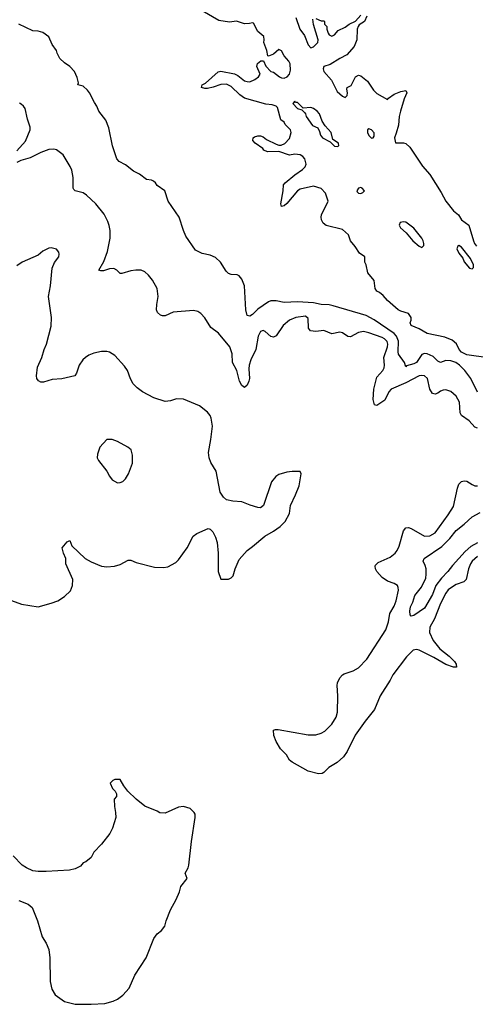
# Model space of a CAD drawing. Header units: inches. Extents: x 2220522 to 2384314, y 721474 to 893490.
# Tile 74 of 256: x 2275351 to 2278794, y 770059 to 777503. Entities that reach past the tile are written whole.
import ezdxf

# ---------------------------------------------------------------- set-up
doc = ezdxf.new("R2010")
doc.units = ezdxf.units.IN
doc.header["$MEASUREMENT"] = 0
doc.layers.add('C2777', color=7, linetype='Continuous')

msp = doc.modelspace()

# ---------------------------------------------------------------- linework, layer by layer
at = {"layer": 'C2777', "color": 5}
for points, elevation in [([(2278890, 774947.3), (2278729.2, 774970), (2278689.6, 774990), (2278672.3, 775010), (2278651.4, 775051.4), (2278619.4, 775079.4), (2278562.7, 775102.7), (2278430, 775129.7), (2278370, 775166.2), (2278309.3, 775190), (2278302.7, 775210), (2278309.2, 775230), (2278309.2, 775250), (2278290, 775282), (2278230, 775299), (2278210, 775309.3), (2278130, 775379.5), (2278097, 775417), (2278070, 775439.3), (2278049, 775450), (2278037.2, 775470), (2278029.2, 775530), (2277980.9, 775590), (2277969.1, 775649.1), (2277958, 775670), (2277958, 775710), (2277918, 775738), (2277886.8, 775786.8), (2277849.6, 775829.6), (2277836, 775876), (2277790, 775917.2), (2277666.2, 775946.2), (2277645.1, 775965.1), (2277632.7, 775990), (2277629.2, 776010), (2277632.5, 776027.5), (2277682, 776130), (2277662, 776190), (2277630, 776225.2), (2277570, 776243.7), (2277470, 776221.3), (2277451.5, 776208.4), (2277370, 776112.3), (2277350, 776096), (2277329.6, 776089.6), (2277324.5, 776110), (2277342, 776210), (2277345.1, 776254.9), (2277356, 776270), (2277430, 776330.6), (2277489.2, 776370), (2277509.2, 776390), (2277516, 776410), (2277504.5, 776450), (2277490, 776469.3), (2277470, 776480.7), (2277430, 776486.6), (2277390, 776477.2), (2277310, 776505.2), (2277224.1, 776504.1), (2277196.4, 776516.4), (2277188, 776530), (2277130, 776569.4), (2277113.2, 776590), (2277115.3, 776610), (2277124.1, 776615.9), (2277150, 776624.9), (2277170, 776624.9), (2277190, 776616.3), (2277216.1, 776596.1), (2277290, 776560.7), (2277310, 776554), (2277325.6, 776554.4), (2277354.2, 776565.8), (2277390, 776604.7), (2277402, 776650), (2277398, 776670), (2277358, 776710), (2277348.4, 776728.4), (2277324.7, 776744.7), (2277298, 776838), (2277288.9, 776848.9), (2277258, 776858), (2277210, 776863.6), (2277049.1, 776909.1), (2277013.6, 776933.6), (2276950, 776997.4), (2276914.3, 777014.3), (2276870, 777013.3), (2276812.3, 776992.3), (2276770, 776982.9), (2276750, 776982), (2276724, 776990), (2276729.3, 777010), (2276756.1, 777023.9), (2276850, 777107.7), (2276870, 777114.4), (2276973.7, 777093.7), (2277000, 777080), (2277050, 777041.1), (2277070, 777034.9), (2277090, 777034), (2277128, 777050), (2277155.3, 777070), (2277168, 777090), (2277144, 777150), (2277149, 777171), (2277172.7, 777192.7), (2277192.7, 777192.7), (2277211.1, 777151.1), (2277250, 777111.3), (2277270, 777106), (2277314.8, 777070), (2277330, 777062.4), (2277350, 777060.5), (2277372.7, 777070), (2277389.5, 777090.5), (2277398.3, 777121.7), (2277394, 777170), (2277384.2, 777190), (2277349.6, 777230), (2277330, 777266), (2277310, 777278), (2277270, 777242.7), (2277230, 777228), (2277226, 777230), (2277219.3, 777270), (2277196, 777330), (2277199.3, 777350), (2277196.5, 777376.5), (2277150, 777413.2), (2277116.9, 777476.9), (2277110, 777479.5), (2277086.3, 777473.7), (2277050, 777472.5), (2276990, 777491.2), (2276935.9, 777484.1), (2276856.8, 777496.8), (2276730, 777569.7)], 140), ([(2277438.2, 777518.2), (2277469, 777430), (2277502.3, 777382.3), (2277530, 777312.7), (2277550, 777290.6), (2277570, 777296.3), (2277603.7, 777330), (2277606.6, 777350), (2277570, 777466), (2277566, 777506)], 140), ([(2277588, 777512), (2277630, 777494), (2277650, 777494), (2277654, 777490), (2277654, 777470), (2277671.6, 777451.6), (2277670.8, 777430), (2277680.9, 777400.9), (2277690, 777387.3), (2277710, 777378.8), (2277730, 777387.3), (2277758.6, 777421.4), (2277810, 777445.5), (2277839.5, 777470), (2277887.9, 777492.1), (2277930, 777536.9)], 140), ([(2277975.3, 777530), (2277955.8, 777490), (2277916.3, 777463.7), (2277907.6, 777452.4), (2277901.8, 777430), (2277897.8, 777350), (2277878.8, 777301.2), (2277822.9, 777237.1), (2277770, 777209.7), (2277696.8, 777163.2), (2277650.2, 777149.8), (2277643.2, 777130), (2277650.2, 777110), (2277706.2, 777046.2), (2277750, 776959.5), (2277790, 776925.5), (2277810, 776914.8), (2277825.2, 776930), (2277829.2, 776950), (2277822, 776978), (2277826, 776990), (2277854.6, 777005.4), (2277889.1, 777070.9), (2277910, 777082), (2277930, 777078), (2277978.5, 777038.5), (2278024.9, 776970), (2278050, 776944), (2278130, 776898), (2278139, 776910), (2278181.6, 776938.4), (2278230, 776958.5), (2278270, 776966.8), (2278277.6, 776950), (2278255.9, 776904.1), (2278228.3, 776811.7), (2278218.3, 776770), (2278213.6, 776706.4), (2278196.5, 776643.5), (2278182.4, 776610), (2278190, 776572), (2278250, 776571.3), (2278270, 776566.8), (2278299.9, 776539.9), (2278395.9, 776395.9), (2278450, 776331.3), (2278537, 776197), (2278570.6, 776130), (2278630, 776058.8), (2278668, 776028), (2278688.4, 775988.4), (2278746, 775950), (2278780.5, 775830), (2278788, 775810), (2278803, 775790)], 140), ([(2278810, 774687.8), (2278759.5, 774790), (2278715.2, 774850), (2278675.5, 774890), (2278645.8, 774910), (2278610, 774924.2), (2278570, 774925.3), (2278530, 774911.7), (2278510, 774921.5), (2278475.9, 774955.9), (2278430, 774976.1), (2278410, 774979.4), (2278390, 774972), (2278350, 774910.5), (2278330, 774900.4), (2278274.4, 774885.6), (2278270, 774878), (2278259.8, 774910), (2278214.2, 774974.2), (2278210.8, 774990.8), (2278213.3, 775073.3), (2278199.3, 775110), (2278180.9, 775130), (2278030, 775234.7), (2277970, 775267.1), (2277720.4, 775340.4), (2277690, 775347.4), (2277630, 775348.2), (2277570, 775363), (2277450.6, 775369.4), (2277350, 775363.9), (2277290, 775376.8), (2277250, 775376), (2277230, 775369.7), (2277150, 775313.5), (2277110, 775273.7), (2277090, 775260.5), (2277070, 775266.6), (2277059.8, 775310), (2277050.8, 775490), (2277030, 775542), (2277010, 775565.1), (2276993.3, 775573.3), (2276950, 775577), (2276930, 775583.7), (2276910, 775600.9), (2276867.8, 775670), (2276830, 775706), (2276790, 775723.6), (2276730, 775736), (2276680.5, 775760.5), (2276607, 775867), (2276588, 775910), (2276557, 776010), (2276473.2, 776130), (2276449, 776210), (2276389.4, 776249.4), (2276378, 776270), (2276363.1, 776283.1), (2276346, 776290), (2276310, 776293.2), (2276255.4, 776335.4), (2276210, 776357.6), (2276150, 776404.2), (2276103.7, 776430), (2276084.5, 776450), (2276051.8, 776550), (2276024.2, 776684.2), (2276002.7, 776742.7), (2275949.3, 776810), (2275933.2, 776850), (2275915.5, 776875.5), (2275879, 776950), (2275864, 776970), (2275830, 776999), (2275789.4, 777009.4), (2275794.6, 777025.4), (2275786.3, 777066.3), (2275765.2, 777110), (2275730, 777149.2), (2275690, 777176), (2275655.1, 777210), (2275633.2, 777250), (2275629, 777270), (2275595.6, 777315.6), (2275570, 777372), (2275527, 777407), (2275490, 777415.8), (2275450, 777418.7), (2275345.2, 777470)], 160), ([(2275329, 776510), (2275395.8, 776584.2), (2275431.4, 776670), (2275430.6, 776690), (2275408.8, 776750), (2275392.3, 776830), (2275379.7, 776850), (2275363.3, 776863.3), (2275350, 776870.9)], 180), ([(2278810, 774415.1), (2278790, 774421.5), (2278748.6, 774470), (2278689.8, 774510), (2278679.8, 774530), (2278674.8, 774610), (2278650, 774656.9), (2278610, 774691.8), (2278570, 774703.5), (2278550, 774702.4), (2278530, 774695), (2278510, 774679.3), (2278490, 774672.7), (2278470, 774677.8), (2278450.6, 774710), (2278432.1, 774790), (2278410, 774810.6), (2278390, 774813.2), (2278370, 774809.2), (2278270, 774758), (2278158.3, 774710), (2278139.4, 774690), (2278110, 774626), (2278050, 774585.1), (2278031.1, 774591.1), (2278021.4, 774630), (2278028.2, 774710), (2278050, 774800.3), (2278094, 774850), (2278105.3, 774870), (2278107.9, 774890), (2278102.8, 774950), (2278131.6, 775030), (2278133.5, 775050), (2278127.5, 775070), (2278107, 775090), (2278090, 775098.9), (2277990, 775136.2), (2277950, 775146.5), (2277910, 775138.8), (2277850, 775104.6), (2277830, 775107.6), (2277790, 775135.5), (2277770, 775140.7), (2277710, 775128.9), (2277650, 775153), (2277590, 775145.8), (2277549.3, 775149.3), (2277533.5, 775170), (2277530, 775242.7), (2277510, 775261.7), (2277437.3, 775250), (2277390, 775229.8), (2277343.2, 775190), (2277290, 775112.6), (2277270, 775103), (2277250, 775108), (2277206.3, 775146.3), (2277190, 775151.7), (2277170, 775144.2), (2277153, 775110), (2277135.1, 775010), (2277098.1, 774930), (2277085.4, 774890), (2277082.6, 774862.6), (2277087.9, 774790), (2277083.3, 774770), (2277070, 774739.1), (2277050, 774721), (2277030, 774736.5), (2277011.4, 774770), (2276992.2, 774850), (2276959.9, 774910), (2276957.4, 774977.5), (2276938, 775030), (2276852.2, 775132.2), (2276795.6, 775175.6), (2276749.8, 775249.8), (2276720.8, 775280.8), (2276696.1, 775296.1), (2276663.6, 775303.6), (2276510, 775291.3), (2276450, 775262.9), (2276430, 775263.6), (2276414, 775270), (2276391.8, 775290), (2276386, 775310), (2276386.6, 775350), (2276396.4, 775410), (2276389.6, 775470), (2276354.2, 775534.2), (2276324.5, 775570), (2276295.8, 775595.8), (2276270, 775607.8), (2276229.7, 775609.6), (2276190, 775605.1), (2276122.8, 775582.8), (2276110, 775584.2), (2276085.6, 775610), (2276061.4, 775621.4), (2276030, 775619.2), (2275985.1, 775605.1), (2275964.6, 775604.6), (2275949.7, 775609.7), (2275985.6, 775674.4), (2276013.7, 775750), (2276033.7, 775850), (2276033.5, 775910), (2276027.5, 775947.5), (2276017.6, 775977.6), (2275990, 776032.7), (2275927.3, 776110), (2275855.8, 776175.8), (2275830, 776193.3), (2275769, 776209), (2275759.8, 776219.7), (2275754.3, 776230), (2275754.8, 776310), (2275744.6, 776364.6), (2275733.4, 776393.4), (2275680.1, 776480.1), (2275630, 776518.7), (2275610, 776524.7), (2275570, 776522), (2275510, 776499.1), (2275430, 776457.7), (2275360.8, 776439.2), (2275330, 776424.2)], 180), ([(2275290, 773110.7), (2275363.4, 773083.4), (2275490, 773064.9), (2275590, 773090.4), (2275639.3, 773110), (2275690, 773141.6), (2275735.8, 773184.2), (2275750, 773224.7), (2275752.3, 773270), (2275699.6, 773390), (2275700.9, 773430), (2275682.9, 773470), (2275672.7, 773510), (2275710, 773556), (2275730, 773564.7), (2275745.7, 773525.7), (2275847, 773430), (2275890, 773403.2), (2275970, 773370.3), (2276010, 773365.3), (2276068.1, 773371.9), (2276110, 773384.4), (2276170, 773416.4), (2276190, 773416.4), (2276230, 773398.4), (2276370, 773364), (2276438.6, 773361.4), (2276470, 773367.3), (2276530, 773398.8), (2276550, 773418.8), (2276616, 773510), (2276662.7, 773597.3), (2276690, 773617.3), (2276775.3, 773655.3), (2276790.9, 773650.9), (2276811.3, 773630), (2276830.7, 773590.7), (2276842.8, 773550), (2276851.1, 773468.9), (2276851.1, 773331.1), (2276870, 773274), (2276930, 773272), (2276950, 773282), (2276963.1, 773296.9), (2276979, 773350), (2277010, 773422), (2277069.5, 773490.5), (2277110, 773518.8), (2277203.2, 773596.8), (2277270, 773634.8), (2277319, 773670), (2277357.2, 773710), (2277389, 773770), (2277397.2, 773830), (2277436, 773910), (2277462, 773978), (2277478, 774070), (2277470, 774086), (2277410, 774088), (2277370, 774082), (2277310, 774064), (2277286, 774050), (2277254, 774010), (2277192.7, 773830), (2277170, 773812.3), (2277150, 773814), (2277091.9, 773831.9), (2277030, 773857.2), (2276962, 773862), (2276912.7, 773872.7), (2276890, 773894), (2276867, 773930), (2276836.2, 774090), (2276795.2, 774155.2), (2276782.4, 774190), (2276776.9, 774230), (2276796, 774330), (2276807.3, 774430), (2276798.5, 774490), (2276791, 774510), (2276770, 774535.8), (2276710, 774583.1), (2276590, 774634.7), (2276535.9, 774635.9), (2276490, 774620.5), (2276450, 774616.9), (2276363.6, 774643.6), (2276278, 774690), (2276239, 774719), (2276209.7, 774750), (2276187.2, 774787.2), (2276165.7, 774850), (2276143.3, 774883.3), (2276070, 774963), (2276030.7, 774989.3), (2276010, 774995.1), (2275970, 774993.7), (2275910, 774980.4), (2275873.3, 774966.7), (2275848.2, 774950), (2275827, 774930), (2275799.5, 774890), (2275779.5, 774830), (2275767.3, 774810), (2275670, 774787.3), (2275596.9, 774783.1), (2275530, 774761.6), (2275510, 774763.1), (2275491.9, 774771.9), (2275481, 774790), (2275478.2, 774810), (2275485.4, 774874.6), (2275518.5, 774950), (2275535.3, 775010), (2275554.4, 775050), (2275590, 775184.7), (2275591.6, 775250), (2275568.3, 775410), (2275582.6, 775490), (2275595.3, 775624.7), (2275613.3, 775666.7), (2275646, 775710), (2275649.2, 775730), (2275645.6, 775745.6), (2275630, 775768.7), (2275590, 775777.2), (2275570, 775775.1), (2275527, 775753), (2275490, 775722.7), (2275370, 775669.5), (2275330, 775641.6)], 220), ([(2278810, 773443.4), (2278771, 773410), (2278757.1, 773390), (2278742.2, 773350), (2278725.8, 773270), (2278707.6, 773252.4), (2278650, 773231.7), (2278613.4, 773210), (2278590, 773191.4), (2278570, 773166.6), (2278530.6, 773090), (2278485.7, 772974.2), (2278450.8, 772910), (2278448.7, 772870), (2278474.4, 772810), (2278525.1, 772745.1), (2278596.5, 772690), (2278637.3, 772650), (2278648.5, 772630), (2278651.6, 772608.4), (2278630, 772606.6), (2278570, 772627), (2278479.5, 772679.5), (2278370, 772735.2), (2278350, 772740.2), (2278324.1, 772735.9), (2278273.5, 772686.5), (2278170.8, 772549.2), (2278150, 772508.9), (2278074.1, 772390), (2278031.9, 772288.1), (2277960.5, 772199.5), (2277886.5, 772093.5), (2277825.9, 771970), (2277797.7, 771930), (2277750, 771887.1), (2277686.4, 771850), (2277650, 771811.6), (2277635.8, 771804.2), (2277610, 771801.1), (2277530, 771821.7), (2277410, 771888.6), (2277390, 771905.7), (2277365.9, 771945.9), (2277322.4, 771990), (2277290, 772045.2), (2277271.8, 772090), (2277269.4, 772130.6), (2277283.7, 772136.3), (2277304.8, 772135.2), (2277530, 772094.9), (2277590, 772096.2), (2277630, 772109.2), (2277655.7, 772124.3), (2277710, 772177.4), (2277742, 772230), (2277751.9, 772268.1), (2277756, 772390), (2277749, 772470), (2277752, 772488), (2277770, 772527.3), (2277789.4, 772550), (2277802.3, 772557.7), (2277870, 772580.9), (2277910, 772601.5), (2277973.1, 772666.9), (2278119, 772890), (2278138.1, 772950), (2278147.7, 773012.3), (2278179.8, 773070), (2278194.8, 773110), (2278212.3, 773190), (2278211.1, 773210), (2278204.9, 773224.9), (2278181.4, 773241.4), (2278130, 773256.8), (2278090, 773284.5), (2278050.8, 773330), (2278040.9, 773350), (2278037.4, 773370), (2278040.6, 773379.4), (2278060.6, 773399.4), (2278150, 773439.1), (2278187.1, 773470), (2278202.3, 773490), (2278217.3, 773522.7), (2278250, 773638), (2278270, 773660.9), (2278290, 773663.6), (2278310, 773656.1), (2278410, 773597.4), (2278450, 773600.3), (2278490, 773624), (2278590, 773758.7), (2278630, 773822.4), (2278658.5, 773961.5), (2278670, 773990.4), (2278690, 774010.3), (2278710, 774017.4), (2278730, 774014.3), (2278770, 773987.6), (2278790, 773978.9), (2278810, 773978.9)], 180), ([(2278810, 773546.4), (2278761, 773519), (2278717.3, 773482.7), (2278622.7, 773377.3), (2278587.2, 773330), (2278539, 773281), (2278495.8, 773224.2), (2278470, 773157.6), (2278410, 773052.7), (2278330, 772998), (2278310, 772992.7), (2278302.8, 773002.8), (2278298.5, 773030), (2278304.8, 773064.7), (2278321.1, 773098.9), (2278337.1, 773150), (2278388, 773212), (2278419.6, 773280.4), (2278423.7, 773310), (2278421.7, 773350), (2278416, 773376), (2278399.7, 773410), (2278407.8, 773430), (2278541, 773519), (2278600.2, 773579.8), (2278650, 773640.2), (2278710, 773688.5), (2278770, 773745.3), (2278830, 773775.9)], 160), ([(2275343.5, 770843.5), (2275415.3, 770815.3), (2275444.7, 770790), (2275486.8, 770690), (2275521, 770570), (2275550, 770522), (2275570, 770474), (2275578.8, 770410), (2275580.7, 770230), (2275594.4, 770174.4), (2275618, 770130), (2275690, 770081), (2275770, 770058.8), (2275890, 770058.8), (2275995.5, 770064.5), (2276056.6, 770083.4), (2276090, 770098.8), (2276130, 770126.8), (2276178, 770182), (2276222, 770278), (2276307, 770410), (2276363.9, 770556.1), (2276390, 770591), (2276423.2, 770616.8), (2276448.7, 770650), (2276457.2, 770690), (2276490, 770772), (2276534, 770850), (2276559, 770910), (2276569, 770950), (2276615.3, 771010), (2276602, 771050), (2276624, 771090), (2276629, 771110), (2276649.3, 771290.7), (2276678, 771470), (2276676.4, 771496.4), (2276668.4, 771508.4), (2276638, 771538), (2276590, 771555.3), (2276550, 771549), (2276450, 771502.7), (2276410, 771505.2), (2276390, 771519), (2276296, 771556), (2276230, 771608.7), (2276169.3, 771669.3), (2276138, 771710), (2276110, 771758), (2276070, 771758), (2276054, 771750), (2276034, 771730), (2276052, 771690), (2276072, 771670), (2276082, 771650), (2276082, 771630), (2276064.7, 771610), (2276066.4, 771553.6), (2276076, 771510), (2276078, 771470), (2276051.3, 771390), (2276031, 771350), (2275970, 771269), (2275911, 771210), (2275890, 771168.7), (2275850, 771135.3), (2275831, 771129), (2275810, 771102), (2275770, 771082.7), (2275728.1, 771071.9), (2275550, 771061.6), (2275490, 771062.9), (2275450, 771067.3), (2275402, 771090), (2275369.3, 771110), (2275302.5, 771182.5)], 220)]:
    msp.add_lwpolyline(points, dxfattribs=dict(at, elevation=elevation))
for points, elevation in [([(2277430, 776886), (2277414, 776870), (2277450, 776832), (2277482, 776822), (2277502, 776802), (2277510.7, 776790.7), (2277516, 776770), (2277563.5, 776703.5), (2277604.7, 776684.7), (2277617.3, 776657.3), (2277622.8, 776630), (2277638.8, 776610), (2277698, 776578), (2277730, 776547.3), (2277750, 776544), (2277762, 776550), (2277759, 776570), (2277718, 776598), (2277704, 776650), (2277660.2, 776700.2), (2277636.5, 776736.5), (2277616.2, 776790), (2277599.5, 776810), (2277570, 776831.2), (2277550, 776838.4), (2277494, 776834), (2277459, 776870), (2277450, 776876), (2277436.4, 776876.4)], 140), ([(2277990, 776677.2), (2277978, 776670), (2277979.1, 776650), (2277990, 776626), (2278010, 776606.4), (2278022, 776610), (2278030, 776622), (2278030, 776646), (2278010, 776668.7)], 140), ([(2277930, 776233.6), (2277912, 776230), (2277898.8, 776210), (2277902, 776202), (2277910, 776191.3), (2277930, 776188), (2277944.7, 776195.3), (2277955.3, 776210), (2277939, 776230)], 140), ([(2278250, 775975.4), (2278226, 775970), (2278219.1, 775950), (2278228.7, 775928.7), (2278270.3, 775890.3), (2278322, 775830), (2278370, 775790.8), (2278390, 775781), (2278404.7, 775795.3), (2278406, 775810), (2278399.6, 775830), (2278389.6, 775850), (2278330, 775926.6), (2278270, 775971.8)], 140), ([(2278670, 775794.7), (2278660.7, 775790), (2278653.7, 775770), (2278670, 775737), (2278698.8, 775698.8), (2278710, 775672.4), (2278750, 775625), (2278770, 775619.6), (2278779.8, 775630), (2278781, 775650), (2278756.6, 775696.6), (2278690, 775783.7)], 140), ([(2276050, 774328), (2276010, 774328), (2275956, 774270), (2275938, 774218), (2275936, 774190), (2275946, 774170), (2276010.4, 774090.4), (2276030, 774051.3), (2276050, 774024.7), (2276090, 774002), (2276110, 774004.7), (2276130, 774011.3), (2276150, 774032), (2276172.7, 774070), (2276204, 774150), (2276204, 774210), (2276193.2, 774250), (2276168.7, 774270), (2276090, 774314)], 240)]:
    msp.add_lwpolyline(points, close=True, dxfattribs=dict(at, elevation=elevation))

doc.saveas('drawing.dxf')
